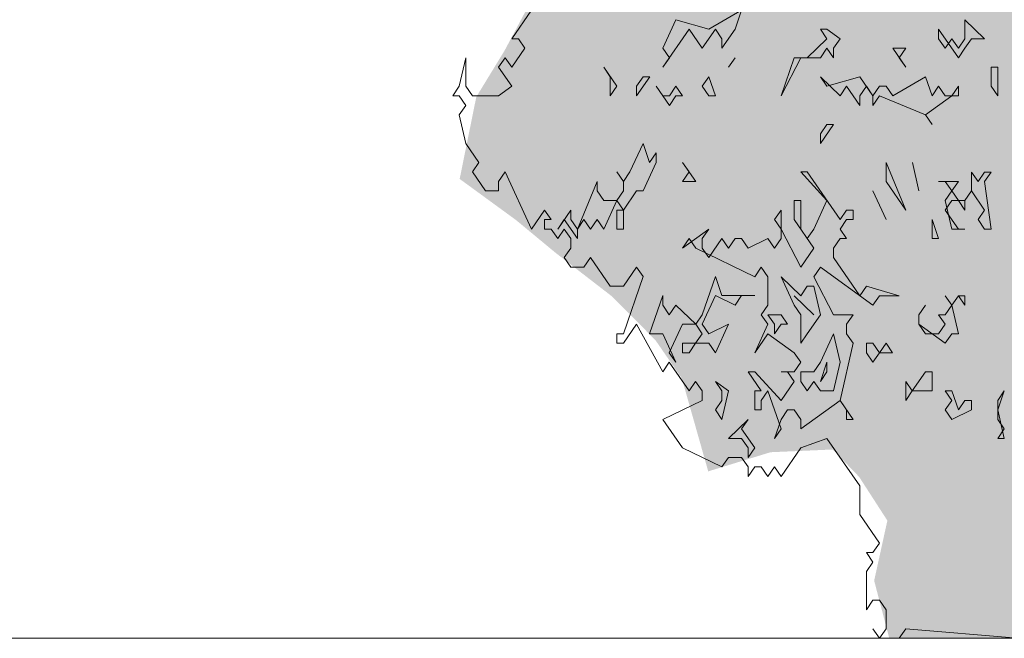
# Model space of a CAD drawing. Header units: metres. Extents: x -52 to 321, y -8 to 26.
# Tile 87 of 256: x -37.35 to -36.165, y 0 to 0.744. Entities that reach past the tile are written whole.
import ezdxf

# ---------------------------------------------------------------- set-up
doc = ezdxf.new("R2010")
doc.units = ezdxf.units.M
doc.header["$MEASUREMENT"] = 0
doc.linetypes.add('Strichlinie weit', pattern=[1.058333, 0.635, -0.423333])
for name, color, linetype in [('60 Auffüllung gesamt', 7, 'Continuous'), ('60 Pflanzen außen', 7, 'Continuous'), ('70 Kanal', 7, 'Continuous')]:
    doc.layers.add(name, color=color, linetype=linetype)

# ---------------------------------------------------------------- blocks, each defined once
blk = doc.blocks.new('Sträucher 27[10]_1', base_point=(-36.1332, 0))
at = {"layer": '60 Pflanzen außen', "linetype": 'Continuous', "lineweight": 0, "true_color": 0xffffff}
h = blk.add_hatch(color=7, dxfattribs=at)
h.paths.add_polyline_path([(-36.3032, 0), (-36.0554, 0), (-36.0213, 0.089), (-35.9941, 0.0462), (-35.9215, 0), (-35.8738, 0.0396), (-35.8012, 0), (-35.7535, 0.0363), (-35.7603, 0.0626), (-35.7671, 0.1448), (-35.7308, 0.1547), (-35.7149, 0.2369), (-35.6627, 0.2369), (-35.6378, 0.2993), (-35.64, 0.4486), (-35.6173, 0.511), (-35.5402, 0.5044), (-35.5061, 0.5636), (-35.522, 0.6228), (-35.5129, 0.682), (-35.4766, 0.705), (-35.4371, 0.7937), (-35.5242, 0.9186), (-35.5038, 1.037), (-35.5265, 1.0797), (-35.5446, 1.1619), (-35.6086, 1.2737), (-35.6495, 1.2704), (-35.6767, 1.208), (-35.7334, 1.2343), (-35.7153, 1.2901), (-35.7947, 1.3559), (-35.8628, 1.3658), (-35.9059, 1.3625), (-35.9695, 1.2803), (-35.9581, 1.3263), (-35.9422, 1.4282), (-35.9626, 1.4882), (-36.0375, 1.448), (-36.0784, 1.425), (-36.117, 1.4882), (-36.1601, 1.4381), (-36.2032, 1.3757), (-36.1987, 1.3263), (-36.1896, 1.2409), (-36.2237, 1.2113), (-36.2486, 1.2968), (-36.2622, 1.3691), (-36.2985, 1.3494), (-36.328, 1.2442), (-36.3598, 1.1521), (-36.3871, 1.231), (-36.437, 1.2475), (-36.5187, 1.2113), (-36.5459, 1.1114), (-36.5641, 1.0424), (-36.6571, 1.0062), (-36.6708, 0.8418), (-36.7275, 0.7794), (-36.7661, 0.7071), (-36.8002, 0.6512), (-36.8202, 0.5526), (-36.7525, 0.5032), (-36.7049, 0.4638), (-36.6368, 0.4112), (-36.5846, 0.3586), (-36.5528, 0.3126), (-36.5211, 0.2008), (-36.4462, 0.2238), (-36.3713, 0.2271), (-36.3395, 0.1942), (-36.3055, 0.1416), (-36.3214, 0.0693)])
h.paths.add_polyline_path([(-35.9646, 0.2862), (-35.876, 0.4275), (-35.8307, 0.4374), (-35.8375, 0.3881)], flags=0)
at = {"layer": '60 Pflanzen außen', "color": 8, "linetype": 'Continuous', "lineweight": 18}
for p, q in [((-36.7338, 0.7556), (-36.7575, 0.7213)), ((-36.4809, 0.7556), (-36.5204, 0.7327)), ((-36.4888, 0.7327), (-36.4809, 0.7556)), ((-36.5599, 0.7441), (-36.5757, 0.7098)), ((-36.5204, 0.7327), (-36.5599, 0.7441)), ((-36.1885, 0.7212), (-36.2122, 0.7441)), ((-36.2122, 0.7441), (-36.2122, 0.7212)), ((-36.5757, 0.6869), (-36.5441, 0.7327)), ((-36.5441, 0.7327), (-36.5283, 0.7098)), ((-36.5283, 0.7098), (-36.5125, 0.7327)), ((-36.5125, 0.7327), (-36.5046, 0.7212)), ((-36.5046, 0.7098), (-36.4888, 0.7327)), ((-36.3782, 0.7327), (-36.3861, 0.7327)), ((-36.3861, 0.7327), (-36.3782, 0.7212)), ((-36.3623, 0.7212), (-36.3782, 0.7327)), ((-36.2438, 0.7212), (-36.2438, 0.7327)), ((-36.2438, 0.7327), (-36.2201, 0.6983)), ((-36.7575, 0.7213), (-36.7496, 0.7213)), ((-36.7496, 0.7213), (-36.7417, 0.7098)), ((-36.5046, 0.7212), (-36.5046, 0.7098)), ((-36.3782, 0.7212), (-36.4019, 0.6983)), ((-36.3703, 0.7098), (-36.3623, 0.7212)), ((-36.2359, 0.7098), (-36.2438, 0.7212)), ((-36.228, 0.7212), (-36.2359, 0.7098)), ((-36.2201, 0.7098), (-36.228, 0.7212)), ((-36.2122, 0.7212), (-36.2201, 0.7098)), ((-36.2122, 0.7098), (-36.2043, 0.7212)), ((-36.2043, 0.7212), (-36.1885, 0.7212)), ((-36.7417, 0.7098), (-36.7575, 0.6869)), ((-36.5757, 0.7098), (-36.5678, 0.6984)), ((-36.3861, 0.6983), (-36.3782, 0.7098)), ((-36.3782, 0.7098), (-36.3703, 0.6983)), ((-36.3703, 0.6983), (-36.3703, 0.7098)), ((-36.2833, 0.7098), (-36.2991, 0.7098)), ((-36.2991, 0.7098), (-36.2833, 0.6869)), ((-36.2912, 0.6983), (-36.2833, 0.7098)), ((-36.2201, 0.6983), (-36.2122, 0.7098)), ((-36.8128, 0.6984), (-36.8207, 0.664)), ((-36.8128, 0.664), (-36.8128, 0.6984)), ((-36.7654, 0.6984), (-36.7733, 0.6869)), ((-36.7575, 0.6869), (-36.7654, 0.6984)), ((-36.5678, 0.6984), (-36.5757, 0.6869)), ((-36.4967, 0.6869), (-36.4888, 0.6983)), ((-36.4888, 0.6983), (-36.4967, 0.6869)), ((-36.4177, 0.6983), (-36.4335, 0.6526)), ((-36.4335, 0.6526), (-36.4098, 0.6983)), ((-36.4019, 0.6983), (-36.4177, 0.6983)), ((-36.4098, 0.6983), (-36.3861, 0.6983)), ((-36.2833, 0.6869), (-36.2912, 0.6983)), ((-36.7733, 0.6869), (-36.7575, 0.664)), ((-36.6311, 0.664), (-36.6469, 0.6869)), ((-36.6469, 0.6869), (-36.639, 0.6755)), ((-36.639, 0.6755), (-36.639, 0.6526)), ((-36.6074, 0.6526), (-36.5915, 0.6755)), ((-36.5994, 0.6755), (-36.6073, 0.664)), ((-36.5915, 0.6755), (-36.5994, 0.6755)), ((-36.5204, 0.6755), (-36.5283, 0.664)), ((-36.5125, 0.6526), (-36.5204, 0.6755)), ((-36.3782, 0.664), (-36.3861, 0.6754)), ((-36.3861, 0.6754), (-36.3624, 0.6525)), ((-36.3386, 0.6754), (-36.3782, 0.664)), ((-36.3228, 0.6525), (-36.3386, 0.6754)), ((-36.2596, 0.6754), (-36.2991, 0.6525)), ((-36.2517, 0.6525), (-36.2596, 0.6754)), ((-36.1727, 0.6869), (-36.1806, 0.6869)), ((-36.1806, 0.6869), (-36.1806, 0.664)), ((-36.1727, 0.6525), (-36.1727, 0.6869)), ((-36.8207, 0.664), (-36.8286, 0.6526)), ((-36.8049, 0.6526), (-36.8128, 0.664)), ((-36.7575, 0.664), (-36.7733, 0.6526)), ((-36.639, 0.6526), (-36.6311, 0.664)), ((-36.6073, 0.664), (-36.6074, 0.6526)), ((-36.5757, 0.6526), (-36.5836, 0.664)), ((-36.5836, 0.664), (-36.5678, 0.6411)), ((-36.5599, 0.664), (-36.5678, 0.6526)), ((-36.552, 0.6526), (-36.5599, 0.664)), ((-36.5283, 0.664), (-36.5204, 0.6526)), ((-36.3624, 0.6525), (-36.3545, 0.664)), ((-36.3545, 0.664), (-36.3386, 0.6411)), ((-36.3386, 0.6525), (-36.3307, 0.664)), ((-36.3307, 0.664), (-36.3228, 0.6525)), ((-36.3149, 0.664), (-36.3228, 0.6525)), ((-36.307, 0.664), (-36.3149, 0.664)), ((-36.2991, 0.6525), (-36.307, 0.664)), ((-36.2438, 0.664), (-36.2517, 0.6525)), ((-36.2359, 0.6525), (-36.2438, 0.664)), ((-36.2201, 0.664), (-36.228, 0.6525)), ((-36.2201, 0.6525), (-36.2201, 0.664)), ((-36.1806, 0.664), (-36.1727, 0.6525)), ((-36.8286, 0.6526), (-36.8207, 0.6526)), ((-36.8207, 0.6526), (-36.8128, 0.6411)), ((-36.7733, 0.6526), (-36.8049, 0.6526)), ((-36.5678, 0.6526), (-36.5757, 0.6526)), ((-36.5678, 0.6411), (-36.5599, 0.6526)), ((-36.5599, 0.6526), (-36.552, 0.6526)), ((-36.5204, 0.6526), (-36.5125, 0.6526)), ((-36.3386, 0.6411), (-36.3386, 0.6525)), ((-36.3228, 0.6525), (-36.3228, 0.6411)), ((-36.3228, 0.6411), (-36.3149, 0.6525)), ((-36.3149, 0.6525), (-36.2596, 0.6296)), ((-36.2596, 0.6296), (-36.228, 0.6525)), ((-36.228, 0.6525), (-36.2359, 0.6525)), ((-36.228, 0.6525), (-36.2201, 0.6525)), ((-36.8128, 0.6411), (-36.8207, 0.6297)), ((-36.8207, 0.6297), (-36.8128, 0.5954)), ((-36.2596, 0.6296), (-36.2517, 0.6182)), ((-36.2517, 0.6182), (-36.2596, 0.6296)), ((-36.3861, 0.5953), (-36.3703, 0.6182)), ((-36.3782, 0.6182), (-36.3861, 0.6068)), ((-36.3703, 0.6182), (-36.3782, 0.6182)), ((-36.3861, 0.6068), (-36.3861, 0.5953)), ((-36.8128, 0.5954), (-36.797, 0.5725)), ((-36.5995, 0.5953), (-36.6153, 0.561)), ((-36.5916, 0.5724), (-36.5995, 0.5953)), ((-36.5836, 0.5839), (-36.5916, 0.5724)), ((-36.5836, 0.5724), (-36.5836, 0.5839)), ((-36.797, 0.5725), (-36.8049, 0.561)), ((-36.5995, 0.5381), (-36.5836, 0.5724)), ((-36.5362, 0.5495), (-36.552, 0.5724)), ((-36.552, 0.5724), (-36.5441, 0.561)), ((-36.2833, 0.5152), (-36.307, 0.5724)), ((-36.307, 0.5724), (-36.307, 0.5495)), ((-36.2754, 0.5724), (-36.2675, 0.5381)), ((-36.2675, 0.5381), (-36.2754, 0.5724)), ((-36.8049, 0.561), (-36.7891, 0.5381)), ((-36.7733, 0.5496), (-36.7654, 0.561)), ((-36.7654, 0.561), (-36.7338, 0.4923)), ((-36.6232, 0.5495), (-36.6311, 0.561)), ((-36.6311, 0.561), (-36.6232, 0.5495)), ((-36.6153, 0.561), (-36.6232, 0.5495)), ((-36.5441, 0.561), (-36.552, 0.5495)), ((-36.4019, 0.561), (-36.4098, 0.561)), ((-36.4098, 0.561), (-36.3782, 0.5266)), ((-36.3624, 0.5037), (-36.4019, 0.561)), ((-36.1964, 0.5495), (-36.2043, 0.5609)), ((-36.2043, 0.5609), (-36.2043, 0.5381)), ((-36.1885, 0.5609), (-36.1964, 0.5495)), ((-36.1885, 0.5495), (-36.1806, 0.5609)), ((-36.1806, 0.5609), (-36.1885, 0.5609)), ((-36.7733, 0.5381), (-36.7733, 0.5496)), ((-36.6548, 0.5495), (-36.6785, 0.4923)), ((-36.6548, 0.5381), (-36.6548, 0.5495)), ((-36.6232, 0.5495), (-36.6232, 0.5381)), ((-36.552, 0.5495), (-36.5362, 0.5495)), ((-36.307, 0.5495), (-36.2833, 0.5152)), ((-36.2201, 0.5495), (-36.2438, 0.5495)), ((-36.2438, 0.5495), (-36.2359, 0.5495)), ((-36.2359, 0.5495), (-36.228, 0.5381)), ((-36.228, 0.5381), (-36.2201, 0.5495)), ((-36.1806, 0.4923), (-36.1885, 0.5495)), ((-36.7891, 0.5381), (-36.7733, 0.5381)), ((-36.6469, 0.5266), (-36.6548, 0.5381)), ((-36.6232, 0.5381), (-36.6311, 0.5266)), ((-36.6232, 0.5152), (-36.6074, 0.5381)), ((-36.6074, 0.5381), (-36.5995, 0.5381)), ((-36.3229, 0.5381), (-36.307, 0.5037)), ((-36.307, 0.5037), (-36.3229, 0.5381)), ((-36.228, 0.5381), (-36.2359, 0.5266)), ((-36.2201, 0.5266), (-36.228, 0.5381)), ((-36.2043, 0.5381), (-36.2122, 0.5266)), ((-36.2122, 0.5266), (-36.2043, 0.5381)), ((-36.2043, 0.5381), (-36.1885, 0.5152)), ((-36.6311, 0.5266), (-36.6469, 0.5266)), ((-36.6469, 0.4923), (-36.6311, 0.5266)), ((-36.6311, 0.5266), (-36.6232, 0.5152)), ((-36.4098, 0.5266), (-36.4177, 0.5266)), ((-36.4177, 0.5266), (-36.4177, 0.5037)), ((-36.4098, 0.4923), (-36.4098, 0.5266)), ((-36.3782, 0.5266), (-36.394, 0.4923)), ((-36.2359, 0.5266), (-36.228, 0.4923)), ((-36.2359, 0.5152), (-36.228, 0.5266)), ((-36.228, 0.5266), (-36.2201, 0.5266)), ((-36.2122, 0.5266), (-36.2201, 0.5266)), ((-36.2201, 0.5266), (-36.2122, 0.5152)), ((-36.2122, 0.5152), (-36.2122, 0.5266)), ((-36.7338, 0.4923), (-36.718, 0.5152)), ((-36.718, 0.5152), (-36.7101, 0.5038)), ((-36.6864, 0.5152), (-36.7022, 0.4923)), ((-36.6864, 0.5038), (-36.6864, 0.5152)), ((-36.6232, 0.5152), (-36.6311, 0.5152)), ((-36.6311, 0.5152), (-36.6311, 0.4923)), ((-36.6232, 0.4923), (-36.6232, 0.5152)), ((-36.4335, 0.5152), (-36.4414, 0.5037)), ((-36.4335, 0.4923), (-36.4335, 0.5152)), ((-36.3545, 0.5152), (-36.3624, 0.5037)), ((-36.3466, 0.5152), (-36.3545, 0.5152)), ((-36.3466, 0.5037), (-36.3466, 0.5152)), ((-36.2201, 0.4923), (-36.2359, 0.5152)), ((-36.1885, 0.5152), (-36.1964, 0.5037)), ((-36.7101, 0.5038), (-36.718, 0.5038)), ((-36.718, 0.5038), (-36.718, 0.4923)), ((-36.7022, 0.4923), (-36.6943, 0.5038)), ((-36.6943, 0.5038), (-36.6785, 0.4809)), ((-36.6785, 0.4923), (-36.6864, 0.5038)), ((-36.6785, 0.4923), (-36.6706, 0.5038)), ((-36.6706, 0.5038), (-36.6627, 0.4923)), ((-36.6627, 0.4923), (-36.6548, 0.5038)), ((-36.6548, 0.5038), (-36.6469, 0.4923)), ((-36.4414, 0.5037), (-36.4335, 0.4923)), ((-36.4177, 0.5037), (-36.394, 0.4694)), ((-36.3624, 0.4923), (-36.3545, 0.5037)), ((-36.3545, 0.5037), (-36.3466, 0.5037)), ((-36.2438, 0.4808), (-36.2517, 0.5037)), ((-36.2517, 0.5037), (-36.2517, 0.4808)), ((-36.1964, 0.5037), (-36.1885, 0.4923)), ((-36.718, 0.4923), (-36.7101, 0.4923)), ((-36.7101, 0.4923), (-36.7022, 0.4809)), ((-36.7022, 0.4809), (-36.6943, 0.4923)), ((-36.6943, 0.4923), (-36.6864, 0.4809)), ((-36.6785, 0.4809), (-36.6785, 0.4923)), ((-36.6311, 0.4923), (-36.6232, 0.4923)), ((-36.5204, 0.4923), (-36.552, 0.4694)), ((-36.5283, 0.4808), (-36.5204, 0.4923)), ((-36.4098, 0.4465), (-36.4335, 0.4923)), ((-36.4335, 0.4923), (-36.4335, 0.4808)), ((-36.4019, 0.4808), (-36.4098, 0.4923)), ((-36.394, 0.4923), (-36.4019, 0.4808)), ((-36.3545, 0.4808), (-36.3624, 0.4923)), ((-36.228, 0.4923), (-36.2122, 0.4923)), ((-36.2122, 0.4923), (-36.2201, 0.4923)), ((-36.1885, 0.4923), (-36.1806, 0.4923)), ((-36.6864, 0.4809), (-36.6864, 0.4694)), ((-36.552, 0.4694), (-36.5441, 0.4808)), ((-36.5441, 0.4808), (-36.5362, 0.4694)), ((-36.5283, 0.4694), (-36.5283, 0.4808)), ((-36.5046, 0.4808), (-36.5204, 0.4579)), ((-36.4967, 0.4694), (-36.5046, 0.4808)), ((-36.4888, 0.4808), (-36.4967, 0.4694)), ((-36.4809, 0.4808), (-36.4888, 0.4808)), ((-36.473, 0.4694), (-36.4809, 0.4808)), ((-36.4493, 0.4808), (-36.473, 0.4694)), ((-36.4414, 0.4694), (-36.4493, 0.4808)), ((-36.4335, 0.4808), (-36.4414, 0.4694)), ((-36.3703, 0.4694), (-36.3624, 0.4808)), ((-36.3624, 0.4808), (-36.3545, 0.4808)), ((-36.2517, 0.4808), (-36.2438, 0.4808)), ((-36.6864, 0.4694), (-36.6943, 0.458)), ((-36.5362, 0.4694), (-36.4651, 0.435)), ((-36.5204, 0.4579), (-36.5283, 0.4694)), ((-36.394, 0.4694), (-36.4098, 0.4465)), ((-36.3703, 0.4579), (-36.3703, 0.4694)), ((-36.6943, 0.458), (-36.6864, 0.4465)), ((-36.6706, 0.4465), (-36.6627, 0.458)), ((-36.6627, 0.458), (-36.639, 0.4236)), ((-36.3387, 0.4121), (-36.3703, 0.4579)), ((-36.6864, 0.4465), (-36.6706, 0.4465)), ((-36.6232, 0.4236), (-36.6074, 0.4465)), ((-36.6074, 0.4465), (-36.5995, 0.4351)), ((-36.4651, 0.435), (-36.4572, 0.4465)), ((-36.4572, 0.4465), (-36.4493, 0.435)), ((-36.394, 0.435), (-36.3861, 0.4465)), ((-36.3861, 0.4465), (-36.3229, 0.4007)), ((-36.5995, 0.4351), (-36.6232, 0.3664)), ((-36.5125, 0.4351), (-36.5283, 0.3893)), ((-36.5046, 0.4122), (-36.5125, 0.4351)), ((-36.4493, 0.435), (-36.4493, 0.4007)), ((-36.4098, 0.4121), (-36.4335, 0.435)), ((-36.4335, 0.435), (-36.4177, 0.4007)), ((-36.3703, 0.3892), (-36.394, 0.435)), ((-36.639, 0.4236), (-36.6232, 0.4236)), ((-36.4019, 0.4236), (-36.4098, 0.4121)), ((-36.394, 0.4236), (-36.4019, 0.4236)), ((-36.3861, 0.3892), (-36.394, 0.4236)), ((-36.3308, 0.4236), (-36.3387, 0.4121)), ((-36.2913, 0.4121), (-36.3308, 0.4236)), ((-36.5758, 0.4122), (-36.5916, 0.3664)), ((-36.5758, 0.4007), (-36.5758, 0.4122)), ((-36.5283, 0.3778), (-36.5125, 0.4122)), ((-36.5125, 0.4122), (-36.4888, 0.4007)), ((-36.4651, 0.4122), (-36.5046, 0.4122)), ((-36.4888, 0.4007), (-36.4809, 0.4122)), ((-36.4809, 0.4122), (-36.4651, 0.4122)), ((-36.4177, 0.4121), (-36.394, 0.3892)), ((-36.394, 0.3892), (-36.4177, 0.4121)), ((-36.3229, 0.4007), (-36.315, 0.4121)), ((-36.315, 0.4121), (-36.2913, 0.4121)), ((-36.228, 0.4007), (-36.2359, 0.4121)), ((-36.2359, 0.4121), (-36.228, 0.4007)), ((-36.228, 0.4007), (-36.2201, 0.4121)), ((-36.2201, 0.4121), (-36.228, 0.4007)), ((-36.2201, 0.4121), (-36.2122, 0.4007)), ((-36.2122, 0.4121), (-36.2201, 0.4121)), ((-36.2122, 0.4007), (-36.2122, 0.4121)), ((-36.5679, 0.3893), (-36.5758, 0.4007)), ((-36.56, 0.4007), (-36.5679, 0.3893)), ((-36.5362, 0.3778), (-36.56, 0.4007)), ((-36.4493, 0.4007), (-36.4572, 0.3893)), ((-36.4177, 0.4007), (-36.4098, 0.3893)), ((-36.2675, 0.3892), (-36.2596, 0.4007)), ((-36.2596, 0.4007), (-36.2675, 0.3892)), ((-36.228, 0.4007), (-36.2359, 0.3892)), ((-36.2201, 0.3663), (-36.228, 0.4007)), ((-36.5283, 0.3893), (-36.5362, 0.3778)), ((-36.4572, 0.3893), (-36.4493, 0.3778)), ((-36.4335, 0.3893), (-36.4493, 0.3893)), ((-36.4493, 0.3893), (-36.4414, 0.3778)), ((-36.4256, 0.3778), (-36.4335, 0.3893)), ((-36.4098, 0.3893), (-36.4098, 0.3549)), ((-36.4019, 0.3664), (-36.3861, 0.3892)), ((-36.3466, 0.3892), (-36.3703, 0.3892)), ((-36.3545, 0.3778), (-36.3466, 0.3892)), ((-36.2675, 0.3778), (-36.2675, 0.3892)), ((-36.2675, 0.3892), (-36.2675, 0.3778)), ((-36.2359, 0.3892), (-36.2438, 0.3892)), ((-36.2438, 0.3892), (-36.2359, 0.3778)), ((-36.6232, 0.3549), (-36.6074, 0.3778)), ((-36.6074, 0.3778), (-36.5758, 0.3206)), ((-36.5679, 0.3435), (-36.5521, 0.3778)), ((-36.5521, 0.3778), (-36.5362, 0.3778)), ((-36.5362, 0.3778), (-36.5283, 0.3664)), ((-36.5204, 0.3664), (-36.5283, 0.3778)), ((-36.4967, 0.3778), (-36.5204, 0.3664)), ((-36.5125, 0.3435), (-36.4967, 0.3778)), ((-36.4493, 0.3778), (-36.4651, 0.3435)), ((-36.4414, 0.3778), (-36.4414, 0.3664)), ((-36.4414, 0.3664), (-36.4335, 0.3778)), ((-36.4335, 0.3778), (-36.4256, 0.3778)), ((-36.3545, 0.3664), (-36.3545, 0.3778)), ((-36.2596, 0.3663), (-36.2675, 0.3778)), ((-36.2675, 0.3778), (-36.2359, 0.3549)), ((-36.2359, 0.3778), (-36.2438, 0.3663)), ((-36.6232, 0.3664), (-36.6311, 0.3664)), ((-36.6311, 0.3664), (-36.6311, 0.3549)), ((-36.5916, 0.3664), (-36.5758, 0.3664)), ((-36.5758, 0.3664), (-36.56, 0.332)), ((-36.5283, 0.3664), (-36.5363, 0.3549)), ((-36.4651, 0.3435), (-36.4493, 0.3664)), ((-36.4493, 0.3664), (-36.4177, 0.3435)), ((-36.4098, 0.3549), (-36.4019, 0.3664)), ((-36.3703, 0.3664), (-36.3861, 0.332)), ((-36.3624, 0.332), (-36.3703, 0.3664)), ((-36.3466, 0.3549), (-36.3545, 0.3664)), ((-36.2438, 0.3663), (-36.2596, 0.3663)), ((-36.2359, 0.3549), (-36.228, 0.3663)), ((-36.228, 0.3663), (-36.2201, 0.3663)), ((-36.6311, 0.3549), (-36.6232, 0.3549)), ((-36.5363, 0.3549), (-36.5521, 0.3549)), ((-36.5521, 0.3549), (-36.5521, 0.3435)), ((-36.5442, 0.3435), (-36.5363, 0.3549)), ((-36.5363, 0.3549), (-36.5204, 0.3549)), ((-36.5204, 0.3549), (-36.5125, 0.3435)), ((-36.3624, 0.2862), (-36.3466, 0.3549)), ((-36.3229, 0.3549), (-36.3308, 0.3549)), ((-36.3308, 0.3549), (-36.3308, 0.3435)), ((-36.315, 0.3435), (-36.3229, 0.3549)), ((-36.3071, 0.3549), (-36.315, 0.3435)), ((-36.2992, 0.3434), (-36.3071, 0.3549)), ((-36.5758, 0.3206), (-36.5679, 0.332)), ((-36.56, 0.332), (-36.5679, 0.3435)), ((-36.5679, 0.332), (-36.5442, 0.2977)), ((-36.5521, 0.3435), (-36.5442, 0.3435)), ((-36.4177, 0.3435), (-36.4098, 0.332)), ((-36.4098, 0.332), (-36.4177, 0.3206)), ((-36.3861, 0.332), (-36.394, 0.3206)), ((-36.3861, 0.3091), (-36.3782, 0.332)), ((-36.3782, 0.332), (-36.3782, 0.3206)), ((-36.3703, 0.2977), (-36.3624, 0.332)), ((-36.3308, 0.3435), (-36.3229, 0.332)), ((-36.3229, 0.332), (-36.315, 0.3435)), ((-36.315, 0.3435), (-36.2992, 0.3434)), ((-36.4651, 0.3206), (-36.473, 0.3206)), ((-36.473, 0.3206), (-36.4572, 0.2977)), ((-36.4335, 0.2862), (-36.4651, 0.3206)), ((-36.4177, 0.3206), (-36.4335, 0.3206)), ((-36.4335, 0.3206), (-36.4256, 0.3206)), ((-36.4256, 0.3206), (-36.4177, 0.3091)), ((-36.394, 0.3206), (-36.4098, 0.3206)), ((-36.4098, 0.3206), (-36.4098, 0.3091)), ((-36.3782, 0.3206), (-36.3861, 0.3091)), ((-36.2596, 0.3205), (-36.2755, 0.2977)), ((-36.2517, 0.3205), (-36.2596, 0.3205)), ((-36.2517, 0.2977), (-36.2517, 0.3205)), ((-36.5442, 0.2977), (-36.5363, 0.3091)), ((-36.5363, 0.3091), (-36.5284, 0.2977)), ((-36.4967, 0.2977), (-36.5125, 0.3091)), ((-36.5125, 0.3091), (-36.5046, 0.2977)), ((-36.4177, 0.3091), (-36.4335, 0.2862)), ((-36.4098, 0.3091), (-36.4019, 0.2977)), ((-36.4019, 0.2977), (-36.394, 0.3091)), ((-36.394, 0.3091), (-36.3861, 0.2977)), ((-36.2755, 0.2977), (-36.2834, 0.3091)), ((-36.2834, 0.3091), (-36.2834, 0.2862)), ((-36.5284, 0.2977), (-36.5284, 0.2862)), ((-36.5046, 0.2633), (-36.4967, 0.2977)), ((-36.5046, 0.2977), (-36.5046, 0.2862)), ((-36.4572, 0.2977), (-36.4651, 0.2977)), ((-36.4651, 0.2977), (-36.4651, 0.2748)), ((-36.4572, 0.2862), (-36.4493, 0.2977)), ((-36.4493, 0.2977), (-36.4335, 0.2519)), ((-36.3861, 0.2977), (-36.3703, 0.2977)), ((-36.2834, 0.2862), (-36.2755, 0.2977)), ((-36.2755, 0.2977), (-36.2517, 0.2977)), ((-36.228, 0.2977), (-36.2359, 0.2977)), ((-36.2359, 0.2977), (-36.228, 0.2862)), ((-36.2201, 0.2748), (-36.228, 0.2977)), ((-36.1727, 0.2748), (-36.1648, 0.2976)), ((-36.1648, 0.2976), (-36.1727, 0.2862)), ((-36.5284, 0.2862), (-36.5758, 0.2633)), ((-36.5046, 0.2862), (-36.5125, 0.2748)), ((-36.4572, 0.2748), (-36.4572, 0.2862)), ((-36.4098, 0.2519), (-36.3624, 0.2862)), ((-36.3624, 0.2862), (-36.3545, 0.2748)), ((-36.3466, 0.2633), (-36.3624, 0.2862)), ((-36.228, 0.2862), (-36.2359, 0.2748)), ((-36.2122, 0.2862), (-36.2201, 0.2748)), ((-36.2043, 0.2862), (-36.2122, 0.2862)), ((-36.2043, 0.2748), (-36.2043, 0.2862)), ((-36.1727, 0.2862), (-36.1727, 0.2633)), ((-36.5125, 0.2748), (-36.5046, 0.2633)), ((-36.4651, 0.2748), (-36.4572, 0.2748)), ((-36.4335, 0.2633), (-36.4256, 0.2748)), ((-36.4256, 0.2748), (-36.4177, 0.2748)), ((-36.4177, 0.2748), (-36.4098, 0.2633)), ((-36.3545, 0.2748), (-36.3545, 0.2633)), ((-36.2359, 0.2748), (-36.228, 0.2633)), ((-36.228, 0.2633), (-36.2043, 0.2748)), ((-36.1648, 0.2404), (-36.1727, 0.2748)), ((-36.5758, 0.2633), (-36.5521, 0.229)), ((-36.473, 0.2633), (-36.4967, 0.2404)), ((-36.4809, 0.2519), (-36.473, 0.2633)), ((-36.4414, 0.2404), (-36.4335, 0.2633)), ((-36.4098, 0.2633), (-36.4098, 0.2519)), ((-36.3545, 0.2633), (-36.3466, 0.2633)), ((-36.1727, 0.2633), (-36.1648, 0.2519)), ((-36.4651, 0.229), (-36.4809, 0.2519)), ((-36.4335, 0.2519), (-36.4414, 0.2404)), ((-36.1648, 0.2519), (-36.1727, 0.2404)), ((-36.4967, 0.2404), (-36.4809, 0.2404)), ((-36.4809, 0.2404), (-36.473, 0.229)), ((-36.4098, 0.229), (-36.3782, 0.2404)), ((-36.3782, 0.2404), (-36.3387, 0.1832)), ((-36.1727, 0.2404), (-36.1648, 0.2404)), ((-36.5521, 0.229), (-36.5047, 0.2061)), ((-36.473, 0.229), (-36.473, 0.2175)), ((-36.473, 0.2175), (-36.4651, 0.229)), ((-36.4335, 0.1946), (-36.4098, 0.229)), ((-36.5047, 0.2061), (-36.4967, 0.2175)), ((-36.4967, 0.2175), (-36.4809, 0.2175)), ((-36.4809, 0.2175), (-36.473, 0.2061)), ((-36.473, 0.2061), (-36.473, 0.1946)), ((-36.473, 0.1946), (-36.4651, 0.2061)), ((-36.4651, 0.2061), (-36.4572, 0.2061)), ((-36.4572, 0.2061), (-36.4493, 0.1946)), ((-36.4493, 0.1946), (-36.4414, 0.2061)), ((-36.4414, 0.2061), (-36.4335, 0.1946)), ((-36.3387, 0.1832), (-36.3387, 0.1488)), ((-36.3387, 0.1488), (-36.315, 0.1145)), ((-36.315, 0.1145), (-36.3229, 0.103)), ((-36.3229, 0.103), (-36.3308, 0.103)), ((-36.3308, 0.103), (-36.3229, 0.0916)), ((-36.3229, 0.0916), (-36.3308, 0.0802)), ((-36.3308, 0.0802), (-36.3308, 0.0344)), ((-36.3308, 0.0344), (-36.3229, 0.0458)), ((-36.3229, 0.0458), (-36.315, 0.0458)), ((-36.315, 0.0458), (-36.3071, 0.0344)), ((-36.3071, 0.0344), (-36.3071, 0.0115)), ((-36.315, 0), (-36.3229, 0.0115)), ((-36.3229, 0.0115), (-36.315, 0)), ((-36.3071, 0.0115), (-36.315, 0)), ((-36.315, 0), (-36.2913, 0)), ((-36.2913, 0), (-36.2834, 0.0115)), ((-36.2834, 0.0115), (-36.149, 0))]:
    blk.add_line(p, q, dxfattribs=at)

msp = doc.modelspace()

# ---------------------------------------------------------------- linework, layer by layer
at = {"layer": '60 Auffüllung gesamt', "color": 8, "linetype": 'Continuous', "lineweight": 18}
msp.add_line((-30.1943, 0), (-45.2051, 0), dxfattribs=at)
at = {"layer": '70 Kanal', "color": 7, "linetype": 'Strichlinie weit', "lineweight": 13}
msp.add_line((-28.2523, 0), (-44.0543, 0), dxfattribs=at)

# ---------------------------------------------------------------- block references
at = {"layer": '60 Pflanzen außen', "color": 8, "linetype": 'Continuous', "lineweight": 18}
msp.add_blockref('Sträucher 27[10]_1', (-36.1332, 0), dxfattribs=at)

doc.saveas('drawing.dxf')
